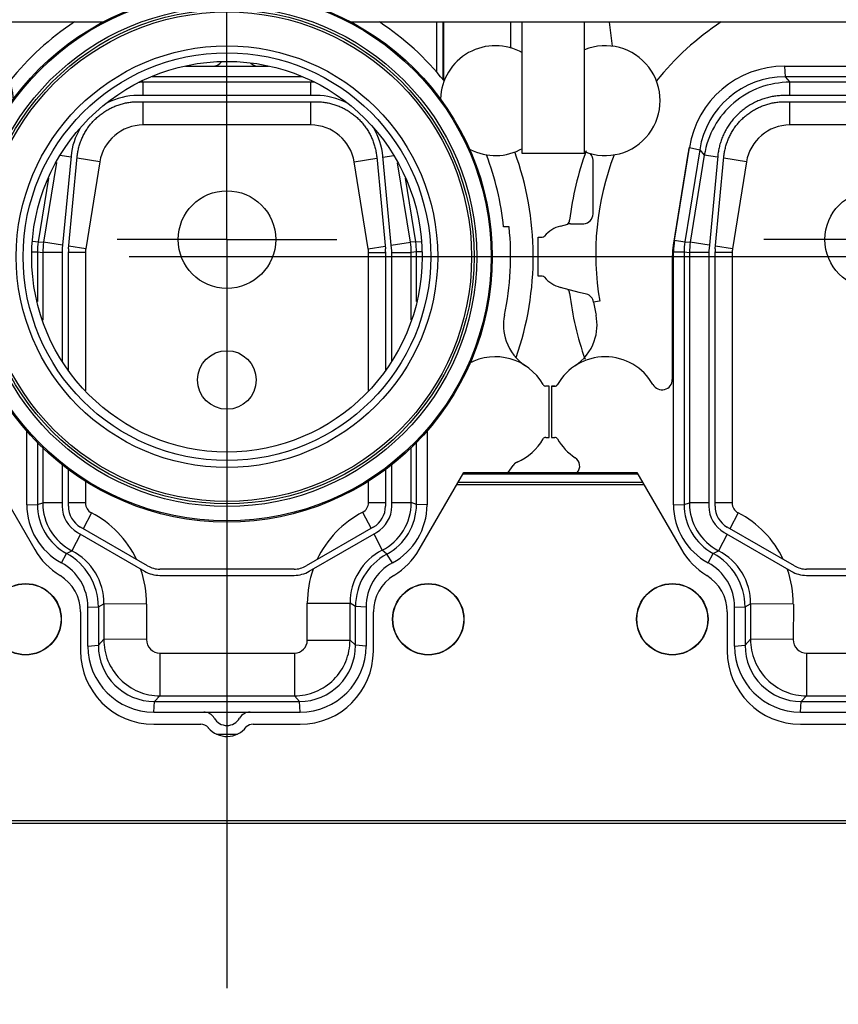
# Model space of a CAD drawing. Header units: millimetres. Extents: x 0 to 1189, y 0 to 841.
# Tile 123 of 173: x 797 to 824, y 268 to 300. Entities that reach past the tile are written whole.
import ezdxf
from ezdxf.enums import TextEntityAlignment as Align

# ---------------------------------------------------------------- set-up
doc = ezdxf.new("R2010")
doc.units = ezdxf.units.MM
doc.header["$LTSCALE"] = 65.395
doc.linetypes.add('CENTER', pattern=[0.6, 0.375, -0.075, 0.075, -0.075])
doc.layers.get('0').update_dxf_attribs({"linetype": 'CONTINUOUS'})
for name, color, linetype in [('1907_161101_20_SIMPLE1_B_PBL2022', 7, 'CONTINUOUS'), ('1907_161101_20_SIMPLE1_B_T2_PBL2023', 7, 'CONTINUOUS'), ('1907_161101_20_SIMPLE1_X_ABL2021', 7, 'CONTINUOUS'), ('1907_210700_40_SIMPLE1_T2_X_PBL1746', 7, 'CONTINUOUS'), ('1907_210700_40_SIMPLE1_T2_X_PBL1748', 7, 'CONTINUOUS'), ('1907_210700_40_SIMPLE1_X_ABL1745', 7, 'CONTINUOUS'), ('1907_210700_40_SIMPLE1_X_ABL1747', 7, 'CONTINUOUS'), ('1907_211000_02_SIMPLE1_T1_X_PBL1771', 7, 'CONTINUOUS'), ('1907_211000_02_SIMPLE1_T1_X_PBL1773', 7, 'CONTINUOUS'), ('1907_211000_02_SIMPLE1_X_ABL1770', 7, 'CONTINUOUS'), ('1907_211000_02_SIMPLE1_X_ABL1772', 7, 'CONTINUOUS'), ('1937_111000_09_SIMPLE1_D_ABL1704', 7, 'CONTINUOUS'), ('1937_111000_09_SIMPLE1_T2_D_PBL2019', 7, 'CONTINUOUS'), ('1937_111000_09_SIMPLE1_T2_D_PBL2020', 7, 'CONTINUOUS'), ('32067_000000_TLKGS_MARKETING_ABL1662', 7, 'CONTINUOUS'), ('32067_030000_TLKGS_V_ABL1682', 7, 'CONTINUOUS'), ('32067_100000_TLKGS_V_ABL1688', 7, 'CONTINUOUS'), ('32067_171000_01_SIMPLE1_T1_X_PBL1717', 7, 'CONTINUOUS'), ('32067_171000_01_SIMPLE1_T4_X_PBL2009', 7, 'CONTINUOUS'), ('32067_171000_01_SIMPLE1_T4_X_PBL2012', 7, 'CONTINUOUS'), ('32067_171000_01_SIMPLE1_T4_X_PBL2013', 7, 'CONTINUOUS'), ('32067_171000_01_SIMPLE1_X_ABL1716', 7, 'CONTINUOUS'), ('32067_200000_TLKGS_V_ABL1683', 7, 'CONTINUOUS'), ('32067_700000_TLKGS_V_ABL1765', 7, 'CONTINUOUS'), ('32067_727000_01_SIMPLE1_T1_X_PBL1767', 7, 'CONTINUOUS'), ('32067_727000_01_SIMPLE1_X_ABL1766', 7, 'CONTINUOUS'), ('6M32E_GENSET_AUSBAUMASSE_ABL1660', 7, 'CONTINUOUS'), ('6M32E_GENSET_GENERATOR_ABL1499', 7, 'CONTINUOUS'), ('6M32E_GENSET_GENERATOR_T1_PBL1500', 7, 'CONTINUOUS'), ('oben_15_VBL1498', 7, 'CONTINUOUS')]:
    doc.layers.add(name, color=color, linetype=linetype)
doc.styles.get("Standard").update_dxf_attribs({"font": 'txt', "width": 0.6})
doc.dimstyles.new('DIMSTYLE_4', dxfattribs={"dimtxt": 3.5, "dimasz": 3.5, "dimexe": 1.8, "dimexo": 0, "dimgap": 0.875, "dimtad": 1, "dimdec": 0, "dimlfac": 25, "dimdsep": 46, "dimtxsty": 'Standard', "dimblk": '_FILLED', "dimblk1": '_FILLED', "dimblk2": '_FILLED', "dimcen": 0.09, "dimadec": 0, "dimazin": 0, "dimtp": 2, "dimtm": 2, "dimtfac": 1, "dimtdec": 0, "dimtofl": 0, "dimtmove": 0, "dimatfit": 3, "dimldrblk": '_FILLED', "dimfxl": 1, "dimtolj": 1, "dimarcsym": 0})

# ---------------------------------------------------------------- blocks, each defined once
blk = doc.blocks.new('_FILLED')
at = {"color": 0, "linetype": 'ByBlock'}
blk.add_solid([(0, 0), (-1, 0.1671), (-1, -0.1671)], dxfattribs=at)
blk = doc.blocks.new('*D15')
at = {"color": 2, "linetype": 'Continuous'}
for p, q in [((597.68, 297.045), (597.68, 360.693)), ((978.59, 297.297), (978.59, 360.693)), ((597.68, 358.893), (788.135, 358.893)), ((978.59, 358.893), (788.135, 358.893))]:
    blk.add_line(p, q, dxfattribs=at)
at = {"color": 2, "linetype": 'Continuous', "xscale": 3.5, "yscale": 3.5, "zscale": 3.5, "rotation": 180}
blk.add_blockref('_FILLED', (597.68, 358.893), dxfattribs=at)
at = {"color": 2, "linetype": 'Continuous', "xscale": 3.5, "yscale": 3.5, "zscale": 3.5}
blk.add_blockref('_FILLED', (978.59, 358.893), dxfattribs=at)
at = {"color": 2, "linetype": 'Continuous', "width": 0.654762}
blk.add_text('9523', height=3.5, dxfattribs=at).set_placement((788.135, 359.768), align=Align.CENTER)
blk = doc.blocks.new('*D20')
at = {"color": 2, "linetype": 'Continuous'}
for p, q in [((677.78, 344.185), (999.278, 344.185)), ((997.478, 344.185), (997.478, 292.245)), ((997.478, 240.306), (997.478, 292.245)), ((677.78, 240.306), (999.278, 240.306))]:
    blk.add_line(p, q, dxfattribs=at)
at = {"color": 2, "linetype": 'Continuous', "xscale": 3.5, "yscale": 3.5, "zscale": 3.5}
for p, rotation in [((997.478, 344.185), 90), ((997.478, 240.306), 270)]:
    blk.add_blockref('_FILLED', p, dxfattribs=dict(at, rotation=rotation))
at = {"color": 2, "linetype": 'Continuous', "width": 0.672619}
blk.add_text('2597', height=3.5, rotation=90, dxfattribs=at).set_placement((996.603, 292.245), align=Align.CENTER)
blk = doc.blocks.new('6M32E_GENSET_GENERATOR_T1_PBL1500', base_point=(787.535, 296.945))
at = {"layer": '6M32E_GENSET_GENERATOR_T1_PBL1500', "color": 2, "linetype": 'CENTER'}
blk.add_line((982.39, 292.245), (592.68, 292.245), dxfattribs=at)
blk = doc.blocks.new('6M32E_GENSET_GENERATOR_ABL1499', base_point=(787.535, 296.945))
at = {"layer": '6M32E_GENSET_GENERATOR_T1_PBL1500'}
blk.add_blockref('6M32E_GENSET_GENERATOR_T1_PBL1500', (787.535, 296.945), dxfattribs=at)
blk = doc.blocks.new('1907_161101_20_SIMPLE1_B_PBL2022', base_point=(804.12, 292.245))
at = {"layer": '1907_161101_20_SIMPLE1_B_PBL2022', "color": 7, "linetype": 'Continuous'}
blk.add_circle((804.12, 292.245), 8.698, dxfattribs=at)
blk = doc.blocks.new('1907_161101_20_SIMPLE1_B_T2_PBL2023', base_point=(804.12, 292.245))
at = {"layer": '1907_161101_20_SIMPLE1_B_T2_PBL2023', "color": 7, "linetype": 'Continuous'}
for radius in [8.66, 8.188, 8.1, 8.02, 6.908, 6.68, 6.4]:
    blk.add_circle((804.12, 292.245), radius, dxfattribs=at)
blk = doc.blocks.new('1907_161101_20_SIMPLE1_X_ABL2021', base_point=(804.12, 292.245))
at = {"layer": '1907_161101_20_SIMPLE1_B_PBL2022'}
blk.add_blockref('1907_161101_20_SIMPLE1_B_PBL2022', (804.12, 292.245), dxfattribs=at)
at = {"layer": '1907_161101_20_SIMPLE1_B_T2_PBL2023'}
blk.add_blockref('1907_161101_20_SIMPLE1_B_T2_PBL2023', (804.12, 292.245), dxfattribs=at)
blk = doc.blocks.new('6M32E_GENSET_AUSBAUMASSE_ABL1660', base_point=(867.549, 309.436))
at = {"layer": '1907_161101_20_SIMPLE1_X_ABL2021'}
blk.add_blockref('1907_161101_20_SIMPLE1_X_ABL2021', (804.12, 292.245), dxfattribs=at)
blk = doc.blocks.new('1907_210700_40_SIMPLE1_T2_X_PBL1746', base_point=(825.32, 291.169))
at = {"layer": '1907_210700_40_SIMPLE1_T2_X_PBL1746', "color": 7, "linetype": 'Continuous'}
for p, q in [((822.399, 298.485), (828.24, 298.485)), ((828.218, 298.139), (822.421, 298.139)), ((828.241, 297.527), (822.398, 297.527)), ((822.401, 297.323), (828.238, 297.323)), ((818.79, 292.782), (819.279, 295.827)), ((819.618, 295.751), (819.131, 292.727)), ((820.208, 295.534), (819.923, 292.518)), ((820.126, 292.499), (820.41, 295.512)), ((818.76, 284.116), (818.76, 292.407)), ((819.105, 292.403), (819.105, 284.128)), ((819.918, 292.405), (819.918, 284.074)), ((820.121, 284.076), (820.121, 292.405)), ((822.72, 282.114), (820.521, 283.383)), ((820.418, 283.208), (822.619, 281.937)), ((827.519, 282.007), (823.12, 282.007)), ((823.119, 281.803), (827.52, 281.803)), ((820.76, 279.485), (820.76, 280.765)), ((821.105, 280.769), (821.105, 279.511)), ((822.945, 277.671), (827.694, 277.671)), ((822.919, 277.325), (827.72, 277.325))]:
    blk.add_line(p, q, dxfattribs=at)
at = {"layer": '1907_210700_40_SIMPLE1_T2_X_PBL1746', "color": 9, "linetype": 'Continuous'}
for p, q in [((822.399, 298.485), (822.421, 298.139)), ((822.421, 298.139), (822.574, 297.961)), ((828.066, 297.962), (822.574, 297.961)), ((822.574, 297.527), (822.574, 297.961)), ((822.574, 296.561), (822.574, 297.323)), ((828.067, 296.562), (822.574, 296.561)), ((819.279, 295.827), (819.618, 295.751)), ((819.769, 295.574), (819.31, 292.723)), ((819.618, 295.751), (819.769, 295.574)), ((820.205, 295.504), (819.769, 295.574)), ((821.151, 295.351), (820.406, 295.471)), ((821.151, 295.351), (820.692, 292.5)), ((818.79, 292.782), (819.131, 292.727)), ((819.131, 292.727), (819.31, 292.723)), ((819.933, 292.623), (819.31, 292.723)), ((818.76, 292.407), (819.105, 292.403)), ((819.105, 292.403), (819.282, 292.38)), ((819.918, 292.38), (819.282, 292.38)), ((819.282, 292.38), (819.282, 284.175)), ((820.682, 292.38), (820.121, 292.38)), ((820.692, 292.5), (820.134, 292.59)), ((820.682, 292.38), (820.682, 284.175)), ((818.76, 284.116), (819.105, 284.128)), ((819.105, 284.128), (819.282, 284.175)), ((819.918, 284.175), (819.282, 284.175)), ((820.682, 284.175), (820.121, 284.175)), ((820.879, 283.852), (820.609, 283.333)), ((820.515, 283.152), (820.234, 282.61)), ((819.894, 282.215), (820.062, 282.521)), ((820.062, 282.521), (820.234, 282.61)), ((820.76, 280.765), (821.105, 280.769)), ((821.105, 280.769), (821.288, 280.867)), ((821.288, 280.867), (821.282, 279.708)), ((822.688, 280.86), (821.288, 280.867)), ((822.688, 280.86), (822.682, 279.702)), ((820.76, 279.485), (821.105, 279.511)), ((821.105, 279.511), (821.282, 279.708)), ((822.682, 279.702), (821.282, 279.708)), ((823.124, 279.257), (827.532, 279.257)), ((823.124, 279.257), (823.124, 277.858)), ((822.945, 277.671), (823.124, 277.858)), ((823.124, 277.858), (827.531, 277.857)), ((822.919, 277.325), (822.945, 277.671))]:
    blk.add_line(p, q, dxfattribs=at)
at = {"layer": '1907_210700_40_SIMPLE1_T2_X_PBL1746', "color": 2, "linetype": 'CENTER'}
blk.add_line((825.32, 292.805), (821.72, 292.805), dxfattribs=at)
at = {"layer": '1907_210700_40_SIMPLE1_T2_X_PBL1746', "color": 7, "linetype": 'Continuous'}
blk.add_circle((825.32, 292.805), 1.6, dxfattribs=at)
for centre, radius, start, end in [((822.399, 295.326), 3.16, 89.9997, 170.862), ((822.421, 295.3), 2.84, 90, 170.862), ((821.119, 292.407), 2.36, 170.862, 180), ((821.145, 292.403), 2.04, 170.862, 180), ((821.118, 292.405), 1.2, 174.6016, 179.9924), ((821.121, 292.405), 1, 174.599, 179.9901), ((820.919, 284.116), 2.16, 180, 241.6658), ((820.933, 284.128), 1.828, 180, 241.5379), ((820.918, 284.074), 1, 180.0003, 239.9995), ((820.921, 284.076), 0.8, 179.9972, 240.0016), ((819.112, 280.769), 1.993, 0, 61.5379), ((819.113, 280.765), 1.647, 0, 61.6658), ((823.12, 282.807), 0.8, 240.0005, 270.0019), ((823.119, 282.803), 1, 240, 269.9992), ((822.919, 279.485), 2.16, 180, 270), ((822.945, 279.511), 1.84, 180, 270)]:
    blk.add_arc(centre, radius, start, end, dxfattribs=at)
at = {"layer": '1907_210700_40_SIMPLE1_T2_X_PBL1746', "color": 9, "linetype": 'Continuous'}
for centre, radius, start, end in [((822.572, 295.122), 1.439, 89.9359, 170.8423), ((821.444, 292.379), 2.161, 170.8533, 179.9913), ((821.441, 292.38), 0.759, 170.8519, 179.9926), ((821.046, 284.175), 1.764, 180.003, 242.5921), ((821.046, 284.175), 0.364, 179.9977, 242.5914), ((819.337, 280.879), 3.349, 25.5276, 62.6072), ((819.337, 280.877), 1.951, 359.7086, 62.6134), ((819.31, 280.872), 3.377, 359.7975, 19.7264), ((823.124, 279.7), 0.442, 179.7319, 269.9718)]:
    blk.add_arc(centre, radius, start, end, dxfattribs=at)
for points, knots in [([(822.574, 297.961), (822.242, 297.961), (821.572, 297.843), (820.694, 297.329), (820.047, 296.545), (819.822, 295.902), (819.769, 295.574)], [0, 0, 0, 0, 0.249998, 0.5, 0.750002, 1, 1, 1, 1]), ([(821.282, 279.708), (821.281, 279.468), (821.375, 278.982), (821.785, 278.367), (822.398, 277.954), (822.884, 277.858), (823.124, 277.858)], [0, 0, 0, 0, 0.249992, 0.499999, 0.750006, 1, 1, 1, 1])]:
    blk.add_open_spline(points, degree=3, knots=knots, dxfattribs=at)
at = {"layer": '1907_210700_40_SIMPLE1_T2_X_PBL1746', "color": 7, "linetype": 'Continuous'}
for points, knots in [([(822.398, 297.527), (822.344, 297.527), (822.235, 297.523), (822.074, 297.505), (821.914, 297.475), (821.757, 297.433), (821.603, 297.38), (821.454, 297.316), (821.31, 297.241), (821.172, 297.156), (821.04, 297.06), (820.916, 296.955), (820.8, 296.842), (820.692, 296.72), (820.594, 296.59), (820.506, 296.454), (820.428, 296.311), (820.361, 296.163), (820.305, 296.011), (820.26, 295.854), (820.227, 295.695), (820.213, 295.588), (820.208, 295.534)], [0, 0, 0, 0, 0.050008, 0.100012, 0.150016, 0.200017, 0.250017, 0.300015, 0.350012, 0.400009, 0.450005, 0.5, 0.549995, 0.599991, 0.649988, 0.699985, 0.749983, 0.799983, 0.849984, 0.899988, 0.949992, 1, 1, 1, 1]), ([(820.41, 295.512), (820.415, 295.56), (820.427, 295.658), (820.457, 295.802), (820.498, 295.944), (820.549, 296.083), (820.61, 296.218), (820.681, 296.348), (820.761, 296.472), (820.851, 296.59), (820.948, 296.701), (821.054, 296.804), (821.167, 296.899), (821.286, 296.986), (821.412, 297.064), (821.543, 297.132), (821.679, 297.19), (821.819, 297.239), (821.962, 297.276), (822.107, 297.304), (822.254, 297.32), (822.352, 297.323), (822.401, 297.323)], [0, 0, 0, 0, 0.049755, 0.099722, 0.149799, 0.199884, 0.249908, 0.299908, 0.349929, 0.399961, 0.449986, 0.500003, 0.550021, 0.600046, 0.650078, 0.700099, 0.750098, 0.800123, 0.850209, 0.900284, 0.950248, 1, 1, 1, 1])]:
    blk.add_open_spline(points, degree=3, knots=knots, dxfattribs=at)
blk = doc.blocks.new('1907_210700_40_SIMPLE1_X_ABL1745', base_point=(825.32, 291.169))
at = {"layer": '1907_210700_40_SIMPLE1_T2_X_PBL1746'}
blk.add_blockref('1907_210700_40_SIMPLE1_T2_X_PBL1746', (825.32, 291.169), dxfattribs=at)
blk = doc.blocks.new('1907_210700_40_SIMPLE1_T2_X_PBL1748', base_point=(804.12, 290.311))
at = {"layer": '1907_210700_40_SIMPLE1_T2_X_PBL1748', "color": 2, "linetype": 'CENTER'}
for q in [(804.12, 314.425), (800.52, 292.805), (807.72, 292.805), (804.12, 266.197)]:
    blk.add_line((804.12, 292.805), q, dxfattribs=at)
at = {"layer": '1907_210700_40_SIMPLE1_T2_X_PBL1748', "color": 7, "linetype": 'Continuous'}
for p, q in [((802.756, 298.485), (805.483, 298.485)), ((806.574, 298.139), (801.665, 298.139)), ((807.041, 297.527), (801.198, 297.527)), ((801.201, 297.323), (807.038, 297.323)), ((799.008, 295.534), (798.723, 292.518)), ((809.516, 292.518), (809.231, 295.534)), ((798.926, 292.499), (799.21, 295.512)), ((809.029, 295.512), (809.313, 292.499)), ((798.267, 294.814), (797.931, 292.727)), ((810.308, 292.727), (809.972, 294.814)), ((797.905, 292.403), (797.905, 290.773)), ((798.718, 292.405), (798.718, 288.818)), ((798.921, 288.538), (798.921, 292.405)), ((809.318, 292.405), (809.318, 288.538)), ((809.521, 288.818), (809.521, 292.405)), ((810.334, 290.773), (810.334, 292.403)), ((797.56, 284.116), (797.56, 286.546)), ((810.68, 286.546), (810.68, 284.116)), ((797.905, 286.164), (797.905, 284.128)), ((810.334, 284.128), (810.334, 286.164)), ((798.718, 285.435), (798.718, 284.074)), ((798.921, 284.076), (798.921, 285.284)), ((809.318, 285.284), (809.318, 284.076)), ((809.521, 284.074), (809.521, 285.435)), ((801.52, 282.114), (799.321, 283.383)), ((808.918, 283.383), (806.719, 282.114)), ((799.218, 283.208), (801.419, 281.937)), ((806.82, 281.937), (809.021, 283.208)), ((806.319, 282.007), (801.92, 282.007)), ((801.919, 281.803), (806.32, 281.803)), ((799.56, 279.485), (799.56, 280.765)), ((799.905, 280.769), (799.905, 279.511)), ((808.334, 279.511), (808.334, 280.78)), ((808.68, 280.765), (808.68, 279.485)), ((801.745, 277.671), (806.494, 277.671)), ((801.719, 277.325), (806.52, 277.325))]:
    blk.add_line(p, q, dxfattribs=at)
at = {"layer": '1907_210700_40_SIMPLE1_T2_X_PBL1748', "color": 9, "linetype": 'Continuous'}
for p, q in [((801.335, 298.006), (801.374, 297.961)), ((806.866, 297.962), (801.374, 297.961)), ((801.374, 297.527), (801.374, 297.961)), ((806.904, 298.006), (806.866, 297.962)), ((806.866, 297.527), (806.866, 297.962)), ((801.374, 296.561), (801.374, 297.323)), ((806.867, 296.562), (806.867, 297.323)), ((806.867, 296.562), (801.374, 296.561)), ((799.005, 295.504), (798.652, 295.561)), ((809.234, 295.503), (809.588, 295.56)), ((798.531, 295.333), (798.11, 292.723)), ((799.951, 295.351), (799.206, 295.471)), ((799.951, 295.351), (799.492, 292.5)), ((808.291, 295.35), (809.033, 295.47)), ((808.752, 292.501), (808.291, 295.35)), ((810.134, 292.725), (809.713, 295.325)), ((797.755, 292.755), (797.931, 292.727)), ((797.931, 292.727), (798.11, 292.723)), ((798.733, 292.623), (798.11, 292.723)), ((809.506, 292.623), (810.134, 292.725)), ((810.308, 292.727), (810.134, 292.725)), ((810.486, 292.725), (810.308, 292.727)), ((797.731, 292.405), (797.905, 292.403)), ((797.905, 292.403), (798.082, 292.38)), ((798.718, 292.38), (798.082, 292.38)), ((798.082, 292.38), (798.082, 290.165)), ((799.482, 292.38), (798.921, 292.38)), ((799.492, 292.5), (798.934, 292.59)), ((799.482, 292.38), (799.482, 287.857)), ((808.752, 292.501), (809.305, 292.59)), ((808.762, 292.38), (809.318, 292.38)), ((808.762, 287.862), (808.762, 292.38)), ((809.521, 292.38), (810.162, 292.38)), ((810.334, 292.403), (810.162, 292.38)), ((810.162, 290.179), (810.162, 292.38)), ((810.508, 292.405), (810.334, 292.403)), ((798.082, 285.992), (798.082, 284.175)), ((810.162, 284.188), (810.162, 285.996)), ((799.482, 284.896), (799.482, 284.175)), ((808.762, 284.188), (808.762, 284.899)), ((797.56, 284.116), (797.905, 284.128)), ((797.905, 284.128), (798.082, 284.175)), ((798.718, 284.175), (798.082, 284.175)), ((799.482, 284.175), (798.921, 284.175)), ((808.762, 284.188), (809.318, 284.188)), ((809.521, 284.188), (810.162, 284.188)), ((810.334, 284.128), (810.162, 284.188)), ((810.68, 284.116), (810.334, 284.128)), ((799.679, 283.852), (799.409, 283.333)), ((808.569, 283.872), (808.843, 283.34)), ((799.315, 283.152), (799.034, 282.61)), ((808.936, 283.159), (809.21, 282.627)), ((809.358, 282.495), (809.21, 282.627)), ((798.694, 282.215), (798.862, 282.521)), ((798.862, 282.521), (799.034, 282.61)), ((809.545, 282.215), (809.358, 282.495)), ((799.56, 280.765), (799.905, 280.769)), ((799.905, 280.769), (800.088, 280.867)), ((800.088, 280.867), (800.082, 279.708)), ((801.488, 280.86), (800.088, 280.867)), ((801.488, 280.86), (801.482, 279.702)), ((806.755, 280.897), (808.154, 280.897)), ((806.755, 279.68), (806.755, 280.897)), ((808.334, 280.78), (808.154, 280.897)), ((808.154, 279.68), (808.154, 280.897)), ((808.68, 280.765), (808.334, 280.78)), ((799.56, 279.485), (799.905, 279.511)), ((799.905, 279.511), (800.082, 279.708)), ((801.482, 279.702), (800.082, 279.708)), ((806.755, 279.68), (808.154, 279.68)), ((808.334, 279.511), (808.154, 279.68)), ((808.68, 279.485), (808.334, 279.511)), ((801.924, 279.257), (806.332, 279.257)), ((801.924, 279.257), (801.924, 277.858)), ((806.332, 279.257), (806.331, 277.857)), ((801.745, 277.671), (801.924, 277.858)), ((801.924, 277.858), (806.331, 277.857)), ((806.494, 277.671), (806.331, 277.857)), ((801.719, 277.325), (801.745, 277.671)), ((806.52, 277.325), (806.494, 277.671))]:
    blk.add_line(p, q, dxfattribs=at)
at = {"layer": '1907_210700_40_SIMPLE1_T2_X_PBL1748', "color": 7, "linetype": 'Continuous'}
for centre, radius in [((804.12, 292.805), 1.6), ((804.12, 288.205), 0.96)]:
    blk.add_circle(centre, radius, dxfattribs=at)
for centre, radius, start, end in [((803.637, 298.885), 0.4, 270.0047, 322.2105), ((805.162, 298.885), 0.4, 229.4146, 269.9968), ((801.198, 295.327), 2.2, 90, 117.2209), ((807.041, 295.327), 2.2, 62.7779, 90.0003), ((801.198, 295.327), 2.2, 149.1752, 174.6093), ((807.041, 295.327), 2.2, 5.391, 30.8263), ((799.945, 292.403), 2.04, 170.862, 180), ((808.294, 292.403), 2.04, 0, 9.1406), ((799.918, 292.405), 1.2, 174.6016, 179.9924), ((799.921, 292.405), 1, 174.599, 179.9901), ((808.318, 292.405), 1, 0.0099, 5.401), ((808.322, 292.405), 1.2, 0.0076, 5.3984), ((799.719, 284.116), 2.16, 180, 241.6658), ((799.733, 284.128), 1.828, 180, 241.5379), ((799.718, 284.074), 1, 180.0003, 239.9995), ((799.721, 284.076), 0.8, 179.9972, 240.0016), ((808.518, 284.076), 0.8, 299.9984, 0.0028), ((808.522, 284.074), 1, 300.0005, 359.9997), ((808.479, 284.128), 1.855, 298.2984, 360), ((808.52, 284.116), 2.16, 298.3342, 360), ((797.912, 280.769), 1.993, 0, 61.5379), ((810.282, 280.78), 1.948, 118.2984, 180), ((797.913, 280.765), 1.647, 0, 61.6658), ((801.92, 282.807), 0.8, 240.0005, 270.0019), ((806.319, 282.807), 0.8, 269.9995, 300.0009), ((810.327, 280.765), 1.647, 118.3342, 180), ((801.919, 282.803), 1, 240, 269.9992), ((806.32, 282.803), 1, 269.9997, 299.9989), ((801.719, 279.485), 2.16, 180, 270), ((801.745, 279.511), 1.84, 180, 270), ((806.494, 279.511), 1.84, 270, 360), ((806.52, 279.485), 2.16, 270, 360), ((803.357, 276.925), 0.4, 30.0003, 89.9949), ((804.882, 276.925), 0.4, 90.0051, 149.9997), ((804.12, 277.365), 0.48, 210.0055, 329.9945)]:
    blk.add_arc(centre, radius, start, end, dxfattribs=at)
at = {"layer": '1907_210700_40_SIMPLE1_T2_X_PBL1748', "color": 9, "linetype": 'Continuous'}
for centre, radius, start, end in [((801.372, 295.124), 2.836, 89.9598, 92.7826), ((806.866, 295.119), 2.843, 87.2354, 89.9994), ((801.372, 295.122), 1.439, 89.9359, 170.8423), ((806.867, 295.119), 1.442, 9.2036, 90.0049), ((800.244, 292.379), 2.161, 170.8533, 179.9913), ((808, 292.379), 2.161, 0.0088, 9.1925), ((800.241, 292.38), 0.759, 170.8519, 179.9926), ((808.003, 292.38), 0.759, 0.0075, 9.1938), ((799.846, 284.175), 1.764, 180.003, 242.5921), ((799.846, 284.175), 0.364, 179.9977, 242.5914), ((808.406, 284.188), 0.356, 297.2603, 0.0029), ((808.406, 284.188), 1.756, 297.2503, 359.9959), ((798.137, 280.879), 3.349, 25.5276, 62.6072), ((810.101, 280.897), 3.346, 117.241, 154.8844), ((810.1, 280.897), 1.946, 117.2327, 180.0085), ((798.137, 280.877), 1.951, 359.7086, 62.6134), ((798.11, 280.872), 3.377, 359.7975, 19.7264), ((810.125, 280.892), 3.37, 160.6417, 179.9286), ((801.924, 279.7), 0.442, 179.7319, 269.9718), ((806.332, 279.68), 0.423, 270.0003, 359.9889)]:
    blk.add_arc(centre, radius, start, end, dxfattribs=at)
at = {"layer": '1907_210700_40_SIMPLE1_T2_X_PBL1748', "color": 7, "linetype": 'Continuous'}
for points in [[(799.21, 295.512), (799.215, 295.56), (799.227, 295.658), (799.257, 295.802), (799.298, 295.944), (799.349, 296.083), (799.41, 296.218), (799.481, 296.348), (799.561, 296.472), (799.651, 296.59), (799.748, 296.701), (799.854, 296.804), (799.967, 296.899), (800.086, 296.986), (800.212, 297.064), (800.343, 297.132), (800.479, 297.19), (800.619, 297.239), (800.762, 297.276), (800.907, 297.304), (801.054, 297.32), (801.152, 297.323), (801.201, 297.323)], [(807.038, 297.323), (807.087, 297.323), (807.185, 297.32), (807.332, 297.304), (807.478, 297.276), (807.621, 297.239), (807.76, 297.19), (807.896, 297.132), (808.027, 297.064), (808.153, 296.986), (808.273, 296.899), (808.386, 296.804), (808.491, 296.701), (808.589, 296.59), (808.678, 296.472), (808.758, 296.348), (808.829, 296.218), (808.89, 296.083), (808.941, 295.944), (808.982, 295.802), (809.012, 295.658), (809.025, 295.56), (809.029, 295.512)]]:
    blk.add_open_spline(points, degree=3, knots=[0, 0, 0, 0, 0.049755, 0.099722, 0.149799, 0.199884, 0.249908, 0.299908, 0.349929, 0.399961, 0.449986, 0.500003, 0.550021, 0.600046, 0.650078, 0.700099, 0.750098, 0.800123, 0.850209, 0.900284, 0.950248, 1, 1, 1, 1], dxfattribs=at)
at = {"layer": '1907_210700_40_SIMPLE1_T2_X_PBL1748', "color": 9, "linetype": 'Continuous'}
for points, knots in [([(800.082, 279.708), (800.081, 279.468), (800.175, 278.982), (800.585, 278.367), (801.198, 277.954), (801.684, 277.858), (801.924, 277.858)], [0, 0, 0, 0, 0.249992, 0.499999, 0.750006, 1, 1, 1, 1]), ([(806.331, 277.857), (806.568, 277.857), (807.048, 277.952), (807.654, 278.357), (808.059, 278.963), (808.154, 279.443), (808.154, 279.68)], [0, 0, 0, 0, 0.249995, 0.500001, 0.750006, 1, 1, 1, 1])]:
    blk.add_open_spline(points, degree=3, knots=knots, dxfattribs=at)
blk = doc.blocks.new('1907_210700_40_SIMPLE1_X_ABL1747', base_point=(804.12, 290.311))
at = {"layer": '1907_210700_40_SIMPLE1_T2_X_PBL1748'}
blk.add_blockref('1907_210700_40_SIMPLE1_T2_X_PBL1748', (804.12, 290.311), dxfattribs=at)
blk = doc.blocks.new('1907_211000_02_SIMPLE1_T1_X_PBL1771', base_point=(803.959, 288.271))
at = {"layer": '1907_211000_02_SIMPLE1_T1_X_PBL1771', "color": 7, "linetype": 'Continuous'}
for p, q in [((795.448, 299.928), (795.546, 299.144)), ((811.221, 299.928), (811.221, 298.025)), ((813.42, 299.928), (813.42, 299.087)), ((794.92, 293.645), (794.92, 295.405)), ((793.85, 293.25), (794.095, 293.315)), ((794.178, 293.326), (794.523, 293.326)), ((794.523, 293.326), (794.6, 293.325)), ((794.6, 293.325), (794.616, 293.325)), ((813.368, 293.219), (813.186, 293.219)), ((793.12, 292.885), (793.252, 292.885)), ((793.12, 291.605), (793.12, 292.885)), ((793.252, 291.605), (793.12, 291.605)), ((794.463, 291.077), (793.85, 291.241)), ((794.703, 291.016), (794.463, 291.077)), ((795.138, 290.786), (794.94, 290.758)), ((793.668, 288.004), (793.56, 288.005)), ((793.56, 288.005), (793.56, 286.325)), ((793.562, 288.005), (793.668, 288.005)), ((814.68, 288.005), (814.571, 288.005)), ((814.68, 286.325), (814.68, 288.005)), ((793.56, 286.325), (793.668, 286.325)), ((814.571, 286.325), (814.68, 286.325)), ((813.341, 285.178), (813.498, 285.402)), ((803.776, 276.605), (804.467, 276.605))]:
    blk.add_line(p, q, dxfattribs=at)
at = {"layer": '1907_211000_02_SIMPLE1_T1_X_PBL1771', "color": 9, "linetype": 'Continuous'}
for p, q in [((810.99, 299.928), (810.99, 298.302)), ((811.193, 299.928), (811.193, 298.059))]:
    blk.add_line(p, q, dxfattribs=at)
at = {"layer": '1907_211000_02_SIMPLE1_T1_X_PBL1771', "color": 7, "linetype": 'Continuous'}
for centre, radius, start, end in [((804.12, 292.317), 9.111, 123.2584, 141.391), ((804.12, 292.317), 9.111, 38.609, 56.7416), ((795.32, 297.358), 1.8, 0.9683, 112.2558), ((812.92, 297.358), 1.8, 60.2507, 178.0076), ((795.32, 297.358), 1.8, 247.7442, 298.7162), ((794.6, 295.405), 0.32, 0, 43.4402), ((804.12, 292.317), 9.111, 159.0024, 189.6773), ((812.92, 297.358), 1.8, 242.5559, 299.7493), ((804.12, 292.317), 9.111, 5.6782, 20.9976), ((794.6, 293.645), 0.32, 272.8651, 360), ((794.178, 293.003), 0.323, 90, 104.9912), ((794.12, 292.245), 1.04, 105, 139.4801), ((804.12, 292.245), 9.3, 348.0803, 6.0099), ((793.252, 292.987), 0.102, 270, 319.4801), ((793.252, 291.503), 0.102, 40.5199, 90), ((794.12, 292.245), 1.04, 220.5199, 255), ((794.624, 290.707), 0.32, 9.2013, 75.7567), ((804.12, 292.245), 9.3, 189.2028, 191.9197), ((793.455, 290.007), 1.597, 340.7186, 11.4446), ((814.784, 290.007), 1.597, 168.5554, 199.2161), ((793.445, 290.011), 1.607, 303.3703, 340.7186), ((814.798, 290.014), 1.613, 199.2796, 236.5996), ((795.32, 287.165), 1.8, 61.0686, 150.3975), ((812.92, 287.165), 1.8, 29.6532, 118.9283), ((793.668, 288.104), 0.1, 270, 330.3975), ((793.668, 288.105), 0.1, 270, 316.8008), ((814.571, 288.105), 0.1, 209.6432, 270), ((793.668, 286.225), 0.1, 29.6513, 89.9771), ((795.32, 287.165), 1.8, 209.6513, 236.9693), ((812.92, 287.165), 1.8, 293.4211, 330.3486), ((814.571, 286.225), 0.1, 90.0229, 150.3486), ((794.163, 285.387), 0.321, 318.4581, 56.9718), ((814.222, 284.437), 1.223, 115.8118, 123.648), ((813.76, 285.219), 0.32, 113.0157, 145)]:
    blk.add_arc(centre, radius, start, end, dxfattribs=at)
blk = doc.blocks.new('1907_211000_02_SIMPLE1_X_ABL1770', base_point=(803.959, 288.271))
at = {"layer": '1907_211000_02_SIMPLE1_T1_X_PBL1771'}
blk.add_blockref('1907_211000_02_SIMPLE1_T1_X_PBL1771', (803.959, 288.271), dxfattribs=at)
blk = doc.blocks.new('1907_211000_02_SIMPLE1_T1_X_PBL1773', base_point=(825.159, 288.505))
at = {"layer": '1907_211000_02_SIMPLE1_T1_X_PBL1773', "color": 7, "linetype": 'Continuous'}
for p, q in [((816.648, 299.928), (816.746, 299.144)), ((832.421, 299.928), (832.421, 298.025)), ((834.62, 299.928), (834.62, 299.087)), ((819.24, 295.673), (818.75, 292.626)), ((831.889, 292.626), (831.399, 295.673)), ((816.12, 293.645), (816.12, 295.405)), ((815.05, 293.25), (815.295, 293.315)), ((815.378, 293.326), (815.723, 293.326)), ((815.723, 293.326), (815.8, 293.325)), ((815.8, 293.325), (815.816, 293.325)), ((834.568, 293.219), (834.386, 293.219)), ((814.32, 292.885), (814.452, 292.885)), ((814.32, 291.605), (814.32, 292.885)), ((818.72, 292.245), (818.72, 288.223)), ((831.92, 288.223), (831.92, 292.245)), ((814.452, 291.605), (814.32, 291.605)), ((815.663, 291.077), (815.05, 291.241)), ((815.903, 291.016), (815.663, 291.077)), ((816.338, 290.786), (816.14, 290.758)), ((814.868, 288.004), (814.76, 288.005)), ((814.76, 288.005), (814.76, 286.325)), ((814.762, 288.005), (814.868, 288.005)), ((835.88, 288.005), (835.771, 288.005)), ((835.88, 286.325), (835.88, 288.005)), ((814.76, 286.325), (814.868, 286.325)), ((835.771, 286.325), (835.88, 286.325)), ((834.541, 285.178), (834.698, 285.402)), ((824.976, 276.605), (825.667, 276.605))]:
    blk.add_line(p, q, dxfattribs=at)
at = {"layer": '1907_211000_02_SIMPLE1_T1_X_PBL1773', "color": 9, "linetype": 'Continuous'}
for p, q in [((832.19, 299.928), (832.19, 298.302)), ((832.393, 299.928), (832.393, 298.059))]:
    blk.add_line(p, q, dxfattribs=at)
at = {"layer": '1907_211000_02_SIMPLE1_T1_X_PBL1773', "color": 7, "linetype": 'Continuous'}
for centre, radius, start, end in [((825.32, 292.317), 9.111, 123.2584, 141.391), ((826.2, 300.405), 0.72, 220.8814, 320.3978), ((825.32, 292.317), 9.111, 38.609, 56.7416), ((816.52, 297.358), 1.8, 247.7442, 112.2558), ((834.12, 297.358), 1.8, 60.2507, 299.7493), ((815.8, 295.405), 0.32, 0, 43.4402), ((825.32, 292.317), 9.111, 159.0024, 189.6773), ((822.4, 295.165), 3.2, 168.0152, 170.862), ((828.24, 295.165), 3.2, 9.138, 11.9877), ((825.32, 292.317), 9.111, 5.6782, 20.9976), ((815.8, 293.645), 0.32, 272.8651, 360), ((815.378, 293.003), 0.323, 90, 104.9912), ((815.32, 292.245), 1.04, 105, 139.4801), ((825.32, 292.245), 9.3, 348.0803, 6.0099), ((814.452, 292.987), 0.102, 270, 319.4801), ((821.12, 292.245), 2.4, 170.862, 180), ((829.52, 292.245), 2.4, 0, 9.138), ((814.452, 291.503), 0.102, 40.5199, 90), ((815.32, 292.245), 1.04, 220.5199, 255), ((815.824, 290.707), 0.32, 9.2013, 75.7567), ((825.32, 292.245), 9.3, 189.2028, 191.9197), ((814.655, 290.007), 1.597, 340.7186, 11.4446), ((835.984, 290.007), 1.597, 168.5554, 199.2161), ((814.645, 290.011), 1.607, 303.3703, 340.7186), ((835.998, 290.014), 1.613, 199.2796, 236.5996), ((816.52, 287.165), 1.8, 29.7113, 150.3975), ((834.12, 287.165), 1.8, 29.6532, 150.3653), ((818.38, 288.223), 0.34, 209.1495, 360), ((832.26, 288.223), 0.34, 180.0802, 330.3653), ((814.868, 288.104), 0.1, 270, 330.3975), ((814.868, 288.105), 0.1, 270, 316.8008), ((835.771, 288.105), 0.1, 209.6432, 270), ((814.868, 286.225), 0.1, 29.6513, 89.9771), ((816.52, 287.165), 1.8, 209.6513, 236.9693), ((834.12, 287.165), 1.8, 293.4211, 330.3486), ((835.771, 286.225), 0.1, 90.0229, 150.3486), ((815.363, 285.387), 0.321, 318.4581, 56.9718), ((835.422, 284.437), 1.223, 115.8118, 123.648), ((834.96, 285.219), 0.32, 113.0157, 145)]:
    blk.add_arc(centre, radius, start, end, dxfattribs=at)
blk = doc.blocks.new('1907_211000_02_SIMPLE1_X_ABL1772', base_point=(825.159, 288.505))
at = {"layer": '1907_211000_02_SIMPLE1_T1_X_PBL1773'}
blk.add_blockref('1907_211000_02_SIMPLE1_T1_X_PBL1773', (825.159, 288.505), dxfattribs=at)
blk = doc.blocks.new('32067_200000_TLKGS_V_ABL1683', base_point=(835.759, 291.55))
at = {"layer": '1907_210700_40_SIMPLE1_X_ABL1745'}
blk.add_blockref('1907_210700_40_SIMPLE1_X_ABL1745', (825.32, 291.169), dxfattribs=at)
at = {"layer": '1907_210700_40_SIMPLE1_X_ABL1747'}
blk.add_blockref('1907_210700_40_SIMPLE1_X_ABL1747', (804.12, 290.311), dxfattribs=at)
at = {"layer": '1907_211000_02_SIMPLE1_X_ABL1770'}
blk.add_blockref('1907_211000_02_SIMPLE1_X_ABL1770', (803.959, 288.271), dxfattribs=at)
at = {"layer": '1907_211000_02_SIMPLE1_X_ABL1772'}
blk.add_blockref('1907_211000_02_SIMPLE1_X_ABL1772', (825.159, 288.505), dxfattribs=at)
blk = doc.blocks.new('1937_111000_09_SIMPLE1_T2_D_PBL2019', base_point=(803.841, 292.3))
at = {"layer": '1937_111000_09_SIMPLE1_T2_D_PBL2019', "color": 7, "linetype": 'Continuous'}
for centre, radius, start, end in [((804.12, 292.245), 10.04, 159.7749, 173.1705), ((804.12, 292.245), 10.04, 340.8158, 19.9812), ((793.913, 293.468), 0.24, 320.3468, 353.1366), ((793.913, 291.023), 0.24, 6.8468, 37.5876), ((804.12, 292.245), 10.04, 186.8299, 199.5564)]:
    blk.add_arc(centre, radius, start, end, dxfattribs=at)
blk = doc.blocks.new('1937_111000_09_SIMPLE1_T2_D_PBL2020', base_point=(825.041, 292.3))
at = {"layer": '1937_111000_09_SIMPLE1_T2_D_PBL2020', "color": 7, "linetype": 'Continuous'}
for centre, radius, start, end in [((825.32, 292.245), 10.04, 159.7749, 173.1705), ((825.32, 292.245), 10.04, 340.8158, 19.9812), ((815.113, 293.468), 0.24, 320.3468, 353.1366), ((815.113, 291.023), 0.24, 6.8468, 37.5876), ((825.32, 292.245), 10.04, 186.8299, 199.5564)]:
    blk.add_arc(centre, radius, start, end, dxfattribs=at)
blk = doc.blocks.new('1937_111000_09_SIMPLE1_D_ABL1704', base_point=(837.28, 291.062))
at = {"layer": '1937_111000_09_SIMPLE1_T2_D_PBL2019'}
blk.add_blockref('1937_111000_09_SIMPLE1_T2_D_PBL2019', (803.841, 292.3), dxfattribs=at)
at = {"layer": '1937_111000_09_SIMPLE1_T2_D_PBL2020'}
blk.add_blockref('1937_111000_09_SIMPLE1_T2_D_PBL2020', (825.041, 292.3), dxfattribs=at)
blk = doc.blocks.new('32067_171000_01_SIMPLE1_T1_X_PBL1717', base_point=(838.04, 274.331))
at = {"layer": '32067_171000_01_SIMPLE1_T1_X_PBL1717', "color": 7, "linetype": 'Continuous'}
for p, q in [((796.357, 285.178), (797.817, 282.649)), ((810.42, 282.647), (811.881, 285.178)), ((811.856, 285.135), (817.582, 285.135)), ((811.881, 285.178), (817.557, 285.178)), ((817.557, 285.178), (819.017, 282.649)), ((799.32, 280.603), (799.32, 279.325)), ((808.92, 279.324), (808.92, 280.604)), ((820.52, 280.603), (820.52, 279.325)), ((801.72, 276.925), (803.264, 276.925)), ((804.976, 276.925), (806.52, 276.925)), ((822.92, 276.925), (824.464, 276.925))]:
    blk.add_line(p, q, dxfattribs=at)
at = {"layer": '32067_171000_01_SIMPLE1_T1_X_PBL1717', "color": 9, "linetype": 'Continuous'}
for p, q in [((811.653, 284.783), (817.785, 284.783)), ((811.693, 284.853), (817.745, 284.853)), ((771.32, 273.766), (904.76, 273.766)), ((771.32, 273.686), (904.76, 273.686))]:
    blk.add_line(p, q, dxfattribs=at)
at = {"layer": '32067_171000_01_SIMPLE1_T1_X_PBL1717', "color": 7, "linetype": 'Continuous'}
for centre, radius, start, end in [((799.896, 283.849), 2.4, 210, 238.6677), ((808.342, 283.849), 2.4, 301.3651, 329.9387), ((821.096, 283.849), 2.4, 210, 238.6677), ((797.92, 280.603), 1.4, 0, 58.6677), ((810.32, 280.604), 1.4, 121.3323, 180), ((819.12, 280.603), 1.4, 0, 58.6677), ((801.72, 279.325), 2.4, 180, 270), ((806.52, 279.325), 2.4, 270, 359.9734), ((822.92, 279.325), 2.4, 180, 270), ((803.264, 276.605), 0.32, 39.6353, 90), ((804.121, 277.325), 0.8, 220.1657, 322.3949), ((804.976, 276.605), 0.32, 90, 133.5761)]:
    blk.add_arc(centre, radius, start, end, dxfattribs=at)
blk = doc.blocks.new('32067_171000_01_SIMPLE1_T4_X_PBL2009', base_point=(797.52, 280.365))
at = {"layer": '32067_171000_01_SIMPLE1_T4_X_PBL2009', "color": 7, "linetype": 'Continuous'}
blk.add_circle((797.52, 280.365), 1.17, dxfattribs=at)
at = {"layer": '32067_171000_01_SIMPLE1_T4_X_PBL2009', "color": 9, "linetype": 'Continuous'}
blk.add_circle((797.52, 280.365), 1.161, dxfattribs=at)
blk = doc.blocks.new('32067_171000_01_SIMPLE1_T4_X_PBL2012', base_point=(818.72, 280.365))
at = {"layer": '32067_171000_01_SIMPLE1_T4_X_PBL2012', "color": 7, "linetype": 'Continuous'}
blk.add_circle((818.72, 280.365), 1.17, dxfattribs=at)
at = {"layer": '32067_171000_01_SIMPLE1_T4_X_PBL2012', "color": 9, "linetype": 'Continuous'}
blk.add_circle((818.72, 280.365), 1.161, dxfattribs=at)
blk = doc.blocks.new('32067_171000_01_SIMPLE1_T4_X_PBL2013', base_point=(810.72, 280.365))
at = {"layer": '32067_171000_01_SIMPLE1_T4_X_PBL2013', "color": 7, "linetype": 'Continuous'}
blk.add_circle((810.72, 280.365), 1.17, dxfattribs=at)
at = {"layer": '32067_171000_01_SIMPLE1_T4_X_PBL2013', "color": 9, "linetype": 'Continuous'}
blk.add_circle((810.72, 280.365), 1.161, dxfattribs=at)
blk = doc.blocks.new('32067_171000_01_SIMPLE1_X_ABL1716', base_point=(837.427, 274.331))
at = {"layer": '32067_171000_01_SIMPLE1_T1_X_PBL1717'}
blk.add_blockref('32067_171000_01_SIMPLE1_T1_X_PBL1717', (838.04, 274.331), dxfattribs=at)
at = {"layer": '32067_171000_01_SIMPLE1_T4_X_PBL2009'}
blk.add_blockref('32067_171000_01_SIMPLE1_T4_X_PBL2009', (797.52, 280.365), dxfattribs=at)
at = {"layer": '32067_171000_01_SIMPLE1_T4_X_PBL2012'}
blk.add_blockref('32067_171000_01_SIMPLE1_T4_X_PBL2012', (818.72, 280.365), dxfattribs=at)
at = {"layer": '32067_171000_01_SIMPLE1_T4_X_PBL2013'}
blk.add_blockref('32067_171000_01_SIMPLE1_T4_X_PBL2013', (810.72, 280.365), dxfattribs=at)
blk = doc.blocks.new('32067_100000_TLKGS_V_ABL1688', base_point=(837.28, 288.843))
at = {"layer": '1937_111000_09_SIMPLE1_D_ABL1704'}
blk.add_blockref('1937_111000_09_SIMPLE1_D_ABL1704', (837.28, 291.062), dxfattribs=at)
at = {"layer": '32067_171000_01_SIMPLE1_X_ABL1716'}
blk.add_blockref('32067_171000_01_SIMPLE1_X_ABL1716', (837.427, 274.331), dxfattribs=at)
blk = doc.blocks.new('32067_727000_01_SIMPLE1_T1_X_PBL1767', base_point=(867.65, 304.503))
at = {"layer": '32067_727000_01_SIMPLE1_T1_X_PBL1767', "color": 7, "linetype": 'Continuous'}
for p, q in [((800.044, 299.928), (786.091, 299.928)), ((902.449, 299.928), (808.196, 299.928)), ((813.8, 295.625), (813.8, 299.928)), ((815.84, 295.625), (815.84, 299.928)), ((815.84, 295.625), (813.8, 295.625))]:
    blk.add_line(p, q, dxfattribs=at)
blk = doc.blocks.new('32067_727000_01_SIMPLE1_X_ABL1766', base_point=(867.65, 304.503))
at = {"layer": '32067_727000_01_SIMPLE1_T1_X_PBL1767'}
blk.add_blockref('32067_727000_01_SIMPLE1_T1_X_PBL1767', (867.65, 304.503), dxfattribs=at)
blk = doc.blocks.new('32067_700000_TLKGS_V_ABL1765', base_point=(867.65, 304.503))
at = {"layer": '32067_727000_01_SIMPLE1_X_ABL1766'}
blk.add_blockref('32067_727000_01_SIMPLE1_X_ABL1766', (867.65, 304.503), dxfattribs=at)
blk = doc.blocks.new('32067_030000_TLKGS_V_ABL1682', base_point=(861.92, 296.621))
at = {"layer": '32067_100000_TLKGS_V_ABL1688'}
blk.add_blockref('32067_100000_TLKGS_V_ABL1688', (837.28, 288.843), dxfattribs=at)
at = {"layer": '32067_200000_TLKGS_V_ABL1683'}
blk.add_blockref('32067_200000_TLKGS_V_ABL1683', (835.759, 291.55), dxfattribs=at)
at = {"layer": '32067_700000_TLKGS_V_ABL1765'}
blk.add_blockref('32067_700000_TLKGS_V_ABL1765', (867.65, 304.503), dxfattribs=at)
blk = doc.blocks.new('32067_000000_TLKGS_MARKETING_ABL1662', base_point=(865.61, 292.831))
at = {"layer": '32067_030000_TLKGS_V_ABL1682'}
blk.add_blockref('32067_030000_TLKGS_V_ABL1682', (861.92, 296.621), dxfattribs=at)
blk = doc.blocks.new('OBEN_15_VBL1498', base_point=(794.858, 305.626))
at = {"layer": '32067_000000_TLKGS_MARKETING_ABL1662'}
blk.add_blockref('32067_000000_TLKGS_MARKETING_ABL1662', (865.61, 292.831), dxfattribs=at)
at = {"layer": '6M32E_GENSET_AUSBAUMASSE_ABL1660'}
blk.add_blockref('6M32E_GENSET_AUSBAUMASSE_ABL1660', (867.549, 309.436), dxfattribs=at)
at = {"layer": '6M32E_GENSET_GENERATOR_ABL1499'}
blk.add_blockref('6M32E_GENSET_GENERATOR_ABL1499', (787.535, 296.945), dxfattribs=at)

msp = doc.modelspace()

# ---------------------------------------------------------------- block references
at = {"layer": 'oben_15_VBL1498'}
msp.add_blockref('OBEN_15_VBL1498', (794.85758, 305.62584), dxfattribs=at)

# ---------------------------------------------------------------- dimensions: what is measured, and where the dimension line sits
at = {"color": 2, "linetype": 'Continuous'}
dim = msp.add_linear_dim(base=(978.59036, 358.89348), p1=(597.67964, 297.04513), p2=(978.59036, 297.29713), dimstyle='DIMSTYLE_4', dxfattribs=at)
dim.commit()
dim.dimension.update_dxf_attribs({"geometry": '*D15', "text_midpoint": (787.80165, 358.89348), "dimtype": 160})
dim = msp.add_linear_dim(base=(997.47774, 240.30553), p1=(677.77964, 344.18473), p2=(677.77964, 240.30553), angle=270, dimstyle='DIMSTYLE_4', dxfattribs=at)
dim.commit()
dim.dimension.update_dxf_attribs({"geometry": '*D20', "text_midpoint": (997.47774, 291.91182), "dimtype": 160})

doc.saveas('drawing.dxf')
